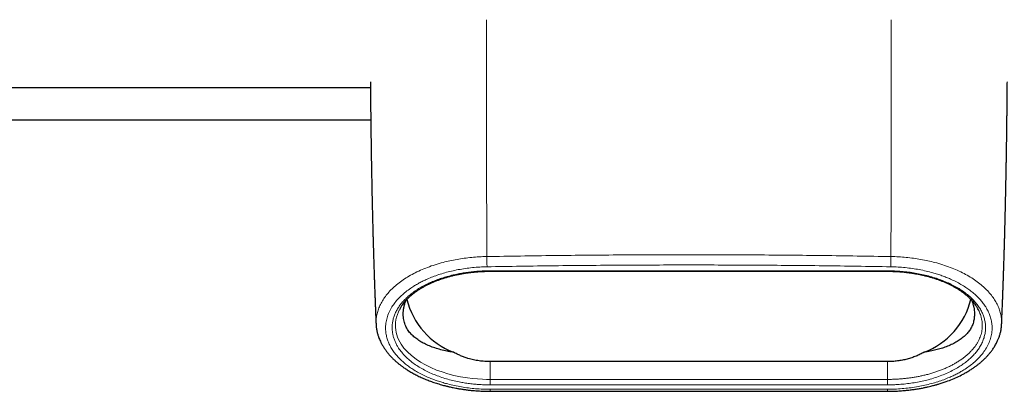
# Model space of a CAD drawing. Header units: millimetres. Extents: x 8 to 2314, y 12 to 2305.
# Tile 19 of 156: x 1063 to 1147, y 889 to 921. Entities that reach past the tile are written whole.
import ezdxf

# ---------------------------------------------------------------- set-up
doc = ezdxf.new("R2010")
doc.units = ezdxf.units.MM

msp = doc.modelspace()

# ---------------------------------------------------------------- linework, layer by layer
at = {"color": 7, "linetype": 'Continuous', "lineweight": 30}
for p, q in [((994.829, 915.409), (1092.67, 915.409)), ((1029.278, 912.642), (1092.698, 912.642)), ((1102.929, 899.696), (1136.929, 899.696)), ((1093.158, 895.163), (1093.158, 895.155)), ((1146.699, 895.155), (1146.699, 895.163)), ((1136.929, 891.965), (1102.929, 891.965))]:
    msp.add_line(p, q, dxfattribs=at)
at = {"color": 252, "linetype": 'Continuous', "lineweight": 0}
for p, q in [((1029.278, 912.645), (1092.698, 912.645)), ((1102.929, 899.737), (1136.929, 899.737)), ((1102.929, 899.696), (1102.929, 899.737)), ((1136.929, 899.696), (1136.929, 899.737)), ((1102.929, 891.965), (1102.929, 890.445)), ((1136.929, 891.965), (1136.929, 890.445)), ((1102.929, 890.445), (1102.929, 889.976)), ((1102.929, 890.445), (1136.929, 890.445)), ((1136.929, 890.445), (1136.929, 889.976)), ((1136.929, 889.601), (1102.928, 889.602)), ((1136.929, 889.976), (1102.929, 889.976))]:
    msp.add_line(p, q, dxfattribs=at)
at = {"color": 252, "linetype": 'Continuous', "lineweight": 0, "flags": 128}
msp.add_lwpolyline([(1095.127, 896.354), (1095.066, 896.23), (1094.975, 896.007), (1094.903, 895.777), (1094.85, 895.546), (1094.818, 895.313), (1094.805, 895.08), (1094.811, 894.875), (1094.833, 894.672), (1094.87, 894.468), (1094.923, 894.265), (1094.994, 894.06), (1095.08, 893.857), (1095.183, 893.655), (1095.302, 893.456), (1095.544, 893.122), (1095.838, 892.793), (1096.181, 892.476), (1096.579, 892.169), (1096.958, 891.919), (1097.379, 891.68), (1097.835, 891.457), (1098.332, 891.248), (1098.8, 891.08), (1099.301, 890.927), (1099.824, 890.792), (1100.376, 890.677), (1100.981, 890.579), (1101.403, 890.527), (1101.83, 890.487), (1102.262, 890.461), (1102.595, 890.449), (1102.928, 890.445), (1102.929, 890.445), (1102.929, 890.445)], dxfattribs=at)
at = {"color": 7, "linetype": 'Continuous', "lineweight": 30, "flags": 128}
msp.add_lwpolyline([(1102.929, 889.427), (1118.311, 889.428), (1136.929, 889.427)], dxfattribs=at)
at = {"color": 7, "linetype": 'Continuous', "lineweight": 30}
for centre, radius, start, end in [((1102.1, 898.852), 6.507, 193.96799, 249.15835), ((1137.768, 898.842), 6.494, 290.78264, 346.11242)]:
    msp.add_arc(centre, radius, start, end, dxfattribs=at)
at = {"color": 252, "linetype": 'Continuous', "lineweight": 0}
for points, knots in [([(1102.627, 900.954), (1102.625, 902.227), (1102.622, 904.778), (1102.617, 908.578), (1102.614, 912.594), (1102.611, 916.809), (1102.61, 919.747), (1102.609, 921.212)], [0, 0, 0, 0, 0.185675, 0.37219, 0.5593, 0.780253, 1, 1, 1, 1]), ([(1137.248, 921.212), (1137.248, 919.971), (1137.247, 917.479), (1137.244, 913.717), (1137.241, 910.202), (1137.238, 906.947), (1137.234, 903.958), (1137.232, 901.954), (1137.23, 900.954)], [0, 0, 0, 0, 0.186252, 0.373777, 0.561041, 0.707832, 0.854192, 1, 1, 1, 1]), ([(1137.214, 900.954), (1135.294, 900.985), (1131.454, 901.047), (1125.691, 901.097), (1119.929, 901.114), (1114.166, 901.097), (1108.404, 901.047), (1104.563, 900.985), (1102.643, 900.954)], [0, 0, 0, 0, 0.166673, 0.333338, 0.5, 0.666662, 0.833327, 1, 1, 1, 1]), ([(1102.627, 900.954), (1102.412, 900.948), (1101.981, 900.935), (1101.339, 900.885), (1100.705, 900.812), (1100.082, 900.716), (1099.474, 900.597), (1098.845, 900.446), (1098.202, 900.259), (1097.554, 900.032), (1096.941, 899.78), (1096.367, 899.503), (1095.835, 899.203), (1095.348, 898.884), (1094.907, 898.548), (1094.514, 898.196), (1094.168, 897.829), (1093.872, 897.45), (1093.625, 897.062), (1093.428, 896.666), (1093.282, 896.265), (1093.189, 895.858), (1093.145, 895.49), (1093.154, 895.258), (1093.158, 895.163)], [0, 0, 0, 0, 0.039074, 0.078288, 0.11762, 0.157036, 0.196497, 0.23596, 0.28343, 0.331168, 0.379144, 0.427303, 0.475571, 0.524103, 0.572865, 0.621519, 0.670214, 0.7192, 0.768352, 0.817473, 0.866664, 0.916024, 0.965644, 1, 1, 1, 1]), ([(1102.643, 900.954), (1102.643, 900.931), (1102.641, 900.881), (1102.641, 900.777), (1102.641, 900.649), (1102.642, 900.507), (1102.645, 900.366), (1102.648, 900.241), (1102.652, 900.143), (1102.655, 900.1), (1102.656, 900.079)], [0, 0, 0, 0, 0.117714, 0.24824, 0.386757, 0.526416, 0.660525, 0.784799, 0.897856, 1, 1, 1, 1]), ([(1102.651, 900.079), (1104.571, 900.11), (1108.409, 900.172), (1114.167, 900.222), (1119.926, 900.239), (1125.685, 900.222), (1131.444, 900.172), (1135.282, 900.11), (1137.201, 900.079)], [0, 0, 0, 0, 0.166706, 0.333365, 0.5, 0.666635, 0.833294, 1, 1, 1, 1]), ([(1137.23, 900.954), (1137.231, 900.931), (1137.232, 900.881), (1137.233, 900.776), (1137.233, 900.649), (1137.231, 900.507), (1137.228, 900.365), (1137.225, 900.241), (1137.221, 900.142), (1137.218, 900.099), (1137.216, 900.079)], [0, 0, 0, 0, 0.117714, 0.24824, 0.386758, 0.526416, 0.660525, 0.784799, 0.897856, 1, 1, 1, 1]), ([(1146.699, 895.163), (1146.703, 895.261), (1146.712, 895.497), (1146.667, 895.867), (1146.572, 896.274), (1146.425, 896.675), (1146.228, 897.069), (1145.98, 897.455), (1145.684, 897.831), (1145.34, 898.197), (1144.948, 898.548), (1144.508, 898.884), (1144.022, 899.203), (1143.491, 899.502), (1142.919, 899.78), (1142.31, 900.031), (1141.666, 900.256), (1141.025, 900.442), (1140.395, 900.594), (1139.787, 900.714), (1139.163, 900.812), (1138.527, 900.885), (1137.882, 900.935), (1137.448, 900.948), (1137.23, 900.954)], [0, 0, 0, 0, 0.035607, 0.085247, 0.134509, 0.183551, 0.232535, 0.281623, 0.330613, 0.379257, 0.427662, 0.475949, 0.524251, 0.572641, 0.6208, 0.66837, 0.715683, 0.763129, 0.802755, 0.842259, 0.881683, 0.921075, 0.960491, 1, 1, 1, 1]), ([(1102.928, 889.602), (1102.718, 889.604), (1102.3, 889.609), (1101.677, 889.648), (1101.064, 889.71), (1100.461, 889.798), (1099.867, 889.912), (1099.341, 890.036), (1098.882, 890.164), (1098.487, 890.288), (1098.105, 890.422), (1097.695, 890.583), (1097.262, 890.776), (1096.815, 891.005), (1096.4, 891.248), (1096.019, 891.5), (1095.674, 891.76), (1095.359, 892.031), (1095.074, 892.313), (1094.819, 892.606), (1094.583, 892.926), (1094.373, 893.27), (1094.199, 893.639), (1094.072, 894.012), (1093.993, 894.39), (1093.959, 894.804), (1093.982, 895.248), (1094.082, 895.72), (1094.255, 896.185), (1094.487, 896.614), (1094.76, 897.006), (1095.059, 897.357), (1095.402, 897.694), (1095.79, 898.015), (1096.172, 898.287), (1096.53, 898.512), (1096.851, 898.694), (1097.185, 898.866), (1097.569, 899.045), (1098.01, 899.228), (1098.516, 899.408), (1099.048, 899.57), (1099.606, 899.713), (1100.188, 899.835), (1100.788, 899.934), (1101.402, 900.009), (1102.025, 900.06), (1102.443, 900.073), (1102.651, 900.079)], [0, 0, 0, 0, 0.0208273, 0.0414743, 0.0620776, 0.0827743, 0.1036999, 0.1249855, 0.1403822, 0.155758, 0.1711568, 0.1866225, 0.2074204, 0.2285138, 0.2499986, 0.2705282, 0.2910772, 0.311719, 0.3325257, 0.353568, 0.3749143, 0.3999084, 0.4248166, 0.4497406, 0.4747818, 0.50004, 0.5315001, 0.5626794, 0.5937718, 0.6249731, 0.6505554, 0.6757229, 0.7005934, 0.725289, 0.7499344, 0.7662191, 0.78224, 0.7980352, 0.8136443, 0.8342363, 0.8546711, 0.8750517, 0.8959504, 0.9167317, 0.9375205, 0.9585291, 0.97931, 1, 1, 1, 1]), ([(1102.929, 889.976), (1102.78, 889.978), (1102.483, 889.981), (1102.039, 890.002), (1101.593, 890.037), (1101.147, 890.086), (1100.703, 890.149), (1100.221, 890.235), (1099.707, 890.347), (1099.164, 890.492), (1098.64, 890.659), (1098.128, 890.851), (1097.636, 891.066), (1097.165, 891.306), (1096.727, 891.565), (1096.31, 891.85), (1095.924, 892.161), (1095.572, 892.499), (1095.269, 892.852), (1095.038, 893.185), (1094.867, 893.492), (1094.742, 893.77), (1094.644, 894.052), (1094.574, 894.339), (1094.534, 894.63), (1094.523, 894.929), (1094.545, 895.234), (1094.602, 895.546), (1094.694, 895.858), (1094.822, 896.171), (1094.988, 896.482), (1095.188, 896.783), (1095.42, 897.073), (1095.682, 897.351), (1095.981, 897.623), (1096.318, 897.889), (1096.694, 898.146), (1097.084, 898.378), (1097.481, 898.585), (1097.881, 898.77), (1098.308, 898.943), (1098.763, 899.104), (1099.245, 899.251), (1099.718, 899.373), (1100.175, 899.472), (1100.613, 899.552), (1101.066, 899.619), (1101.531, 899.672), (1102.008, 899.71), (1102.475, 899.733), (1102.782, 899.735), (1102.929, 899.737)], [0, 0, 0, 0, 0.015612, 0.031239, 0.046852, 0.063017, 0.079198, 0.095364, 0.116738, 0.138113, 0.160011, 0.18191, 0.205262, 0.228616, 0.252501, 0.276388, 0.302818, 0.329249, 0.356282, 0.383316, 0.403213, 0.423124, 0.443022, 0.463394, 0.48378, 0.504153, 0.526014, 0.547892, 0.569753, 0.592266, 0.614796, 0.637306, 0.658785, 0.680283, 0.70176, 0.724032, 0.746329, 0.768599, 0.787599, 0.806617, 0.825616, 0.845365, 0.865136, 0.884883, 0.9012, 0.917533, 0.933849, 0.950764, 0.967696, 0.98461, 1, 1, 1, 1]), ([(1137.209, 900.079), (1137.418, 900.073), (1137.834, 900.061), (1138.452, 900.011), (1139.06, 899.937), (1139.657, 899.838), (1140.244, 899.715), (1140.762, 899.581), (1141.213, 899.446), (1141.6, 899.315), (1141.973, 899.175), (1142.373, 899.007), (1142.794, 898.808), (1143.228, 898.572), (1143.629, 898.324), (1143.996, 898.067), (1144.328, 897.802), (1144.629, 897.527), (1144.899, 897.242), (1145.14, 896.946), (1145.36, 896.624), (1145.554, 896.277), (1145.71, 895.906), (1145.82, 895.531), (1145.881, 895.152), (1145.897, 894.739), (1145.853, 894.295), (1145.732, 893.824), (1145.537, 893.362), (1145.285, 892.935), (1144.993, 892.547), (1144.677, 892.199), (1144.316, 891.867), (1143.913, 891.551), (1143.516, 891.285), (1143.145, 891.065), (1142.815, 890.887), (1142.471, 890.72), (1142.077, 890.547), (1141.624, 890.372), (1141.108, 890.2), (1140.565, 890.047), (1139.998, 889.913), (1139.408, 889.801), (1138.801, 889.713), (1138.182, 889.649), (1137.556, 889.609), (1137.138, 889.604), (1136.929, 889.601)], [0, 0, 0, 0, 0.020744, 0.041343, 0.061933, 0.08265, 0.103627, 0.124994, 0.140383, 0.155756, 0.171155, 0.186623, 0.207425, 0.228521, 0.250004, 0.270552, 0.291114, 0.311763, 0.332568, 0.3536, 0.374925, 0.399937, 0.424854, 0.449776, 0.474804, 0.500038, 0.531529, 0.562718, 0.5938, 0.624973, 0.650592, 0.675775, 0.700643, 0.72532, 0.749934, 0.766223, 0.782245, 0.798039, 0.813646, 0.834234, 0.854669, 0.875055, 0.895935, 0.916714, 0.937521, 0.958513, 0.979294, 1, 1, 1, 1]), ([(1136.929, 899.737), (1137.13, 899.734), (1137.533, 899.729), (1138.133, 899.69), (1138.725, 899.629), (1139.312, 899.542), (1139.888, 899.431), (1140.452, 899.295), (1140.992, 899.137), (1141.518, 898.956), (1142.025, 898.75), (1142.509, 898.52), (1142.958, 898.273), (1143.386, 898), (1143.787, 897.7), (1144.154, 897.374), (1144.472, 897.036), (1144.731, 896.698), (1144.937, 896.365), (1145.095, 896.037), (1145.213, 895.706), (1145.292, 895.371), (1145.332, 895.023), (1145.329, 894.661), (1145.275, 894.288), (1145.173, 893.917), (1145.022, 893.55), (1144.834, 893.207), (1144.614, 892.889), (1144.37, 892.595), (1144.09, 892.309), (1143.775, 892.031), (1143.427, 891.765), (1143.034, 891.505), (1142.594, 891.253), (1142.104, 891.012), (1141.577, 890.791), (1141.018, 890.591), (1140.457, 890.425), (1139.902, 890.29), (1139.359, 890.183), (1138.8, 890.097), (1138.231, 890.032), (1137.726, 889.996), (1137.291, 889.979), (1137.049, 889.977), (1136.929, 889.976)], [0, 0, 0, 0, 0.021139, 0.042349, 0.063562, 0.084706, 0.106546, 0.128455, 0.150372, 0.172222, 0.195528, 0.218902, 0.242282, 0.265598, 0.291709, 0.317895, 0.344087, 0.370207, 0.393702, 0.417262, 0.440846, 0.464412, 0.487912, 0.514016, 0.540206, 0.566425, 0.592613, 0.618716, 0.640909, 0.663193, 0.685516, 0.70783, 0.730093, 0.752272, 0.776229, 0.800301, 0.824401, 0.848449, 0.872384, 0.892763, 0.913236, 0.933735, 0.954199, 0.974571, 0.987285, 1, 1, 1, 1]), ([(1136.929, 890.445), (1136.929, 890.445), (1137.044, 890.445), (1137.277, 890.448), (1137.622, 890.461), (1137.963, 890.481), (1138.302, 890.51), (1138.639, 890.546), (1138.975, 890.591), (1139.308, 890.644), (1139.639, 890.706), (1139.965, 890.775), (1140.299, 890.855), (1140.636, 890.947), (1140.978, 891.052), (1141.309, 891.165), (1141.632, 891.288), (1141.944, 891.419), (1142.246, 891.559), (1142.534, 891.707), (1142.815, 891.866), (1143.085, 892.034), (1143.345, 892.214), (1143.588, 892.4), (1143.815, 892.594), (1144.024, 892.794), (1144.216, 893.001), (1144.388, 893.213), (1144.539, 893.425), (1144.668, 893.638), (1144.777, 893.85), (1144.869, 894.066), (1144.943, 894.285), (1144.998, 894.508), (1145.035, 894.733), (1145.053, 894.96), (1145.052, 895.212), (1145.024, 895.472), (1144.969, 895.739), (1144.897, 895.972), (1144.815, 896.183), (1144.753, 896.31), (1144.724, 896.371)], [0, 0, 0, 0, 0.000004, 0.020998, 0.042046, 0.062693, 0.08339, 0.104316, 0.125291, 0.146629, 0.168019, 0.189644, 0.211319, 0.235666, 0.260079, 0.28478, 0.309544, 0.334755, 0.360027, 0.385582, 0.411195, 0.438501, 0.465872, 0.493526, 0.521242, 0.549397, 0.577612, 0.606106, 0.634659, 0.661659, 0.688705, 0.715963, 0.743268, 0.770908, 0.798597, 0.826504, 0.854461, 0.891036, 0.921703, 0.952437, 0.977296, 1, 1, 1, 1]), ([(1102.929, 889.43), (1102.929, 889.43), (1102.929, 889.431), (1102.929, 889.463), (1102.929, 889.518), (1102.929, 889.574), (1102.929, 889.602)], [0, 0, 0, 0, 0.211312, 0.484656, 0.747773, 1, 1, 1, 1]), ([(1136.929, 889.43), (1136.929, 889.43), (1136.929, 889.431), (1136.929, 889.463), (1136.929, 889.517), (1136.929, 889.574), (1136.929, 889.601)], [0, 0, 0, 0, 0.210689, 0.484291, 0.747613, 1, 1, 1, 1])]:
    msp.add_open_spline(points, degree=3, knots=knots, dxfattribs=at)
at = {"color": 7, "linetype": 'Continuous', "lineweight": 30}
for points, knots in [([(1092.665, 915.91), (1092.665, 915.899), (1092.667, 915.717), (1092.67, 915.364), (1092.675, 914.851), (1092.68, 914.341), (1092.685, 913.85), (1092.69, 913.369), (1092.695, 912.886), (1092.701, 912.374), (1092.708, 911.834), (1092.716, 911.279), (1092.724, 910.723), (1092.731, 910.253), (1092.737, 909.874), (1092.741, 909.588), (1092.745, 909.355), (1092.748, 909.172), (1092.75, 909.04), (1092.752, 908.928), (1092.754, 908.838), (1092.755, 908.762), (1092.756, 908.689), (1092.758, 908.607), (1092.759, 908.512), (1092.761, 908.403), (1092.763, 908.282), (1092.766, 908.139), (1092.769, 907.974), (1092.773, 907.785), (1092.777, 907.578), (1092.781, 907.354), (1092.786, 907.113), (1092.791, 906.855), (1092.799, 906.432), (1092.812, 905.861), (1092.827, 905.179), (1092.842, 904.548), (1092.856, 903.967), (1092.87, 903.411), (1092.883, 902.934), (1092.894, 902.535), (1092.903, 902.212), (1092.912, 901.909), (1092.92, 901.625), (1092.928, 901.361), (1092.935, 901.12), (1092.942, 900.891), (1092.949, 900.662), (1092.957, 900.419), (1092.965, 900.159), (1092.975, 899.855), (1092.987, 899.507), (1093, 899.117), (1093.014, 898.716), (1093.028, 898.308), (1093.042, 897.924), (1093.056, 897.563), (1093.069, 897.227), (1093.082, 896.887), (1093.095, 896.54), (1093.111, 896.165), (1093.127, 895.754), (1093.142, 895.413), (1093.15, 895.213), (1093.153, 895.163)], [0, 0, 0, 0, 0.001508, 0.026456, 0.051271, 0.075952, 0.100513, 0.122411, 0.145738, 0.170494, 0.196679, 0.224005, 0.250948, 0.277285, 0.292044, 0.305877, 0.318688, 0.325759, 0.332325, 0.337793, 0.342102, 0.345354, 0.348692, 0.352661, 0.35726, 0.362489, 0.368349, 0.374839, 0.383115, 0.392232, 0.402189, 0.412985, 0.424621, 0.437097, 0.450256, 0.485735, 0.519754, 0.548895, 0.576872, 0.603685, 0.629334, 0.645763, 0.661333, 0.675949, 0.689611, 0.70232, 0.714076, 0.724451, 0.735369, 0.74708, 0.759585, 0.772883, 0.790953, 0.809885, 0.82916, 0.848777, 0.868735, 0.884656, 0.900787, 0.917127, 0.933676, 0.950808, 0.971162, 0.992815, 1, 1, 1, 1]), ([(1146.704, 895.163), (1146.707, 895.221), (1146.716, 895.43), (1146.73, 895.77), (1146.747, 896.174), (1146.762, 896.546), (1146.776, 896.904), (1146.79, 897.255), (1146.803, 897.601), (1146.816, 897.964), (1146.83, 898.344), (1146.844, 898.741), (1146.858, 899.13), (1146.871, 899.51), (1146.882, 899.849), (1146.892, 900.145), (1146.9, 900.399), (1146.907, 900.637), (1146.914, 900.861), (1146.921, 901.099), (1146.929, 901.367), (1146.939, 901.675), (1146.948, 902.01), (1146.959, 902.371), (1146.97, 902.798), (1146.984, 903.29), (1146.998, 903.847), (1147.012, 904.43), (1147.027, 905.038), (1147.041, 905.671), (1147.053, 906.208), (1147.062, 906.641), (1147.068, 906.955), (1147.074, 907.255), (1147.08, 907.534), (1147.085, 907.793), (1147.089, 908.032), (1147.093, 908.25), (1147.097, 908.445), (1147.1, 908.617), (1147.102, 908.757), (1147.104, 908.868), (1147.105, 908.957), (1147.107, 909.045), (1147.109, 909.146), (1147.111, 909.274), (1147.113, 909.429), (1147.116, 909.608), (1147.119, 909.802), (1147.123, 910.008), (1147.126, 910.225), (1147.129, 910.454), (1147.133, 910.693), (1147.137, 910.946), (1147.14, 911.202), (1147.144, 911.455), (1147.147, 911.689), (1147.15, 911.906), (1147.152, 912.104), (1147.154, 912.287), (1147.157, 912.509), (1147.161, 912.785), (1147.165, 913.125), (1147.168, 913.436), (1147.171, 913.714), (1147.174, 913.954), (1147.176, 914.203), (1147.179, 914.459), (1147.181, 914.726), (1147.184, 915.009), (1147.187, 915.323), (1147.189, 915.626), (1147.191, 915.827), (1147.192, 915.909)], [0, 0, 0, 0, 0.008358, 0.030126, 0.048919, 0.066601, 0.083674, 0.100524, 0.117151, 0.133554, 0.152943, 0.172008, 0.190749, 0.209164, 0.226756, 0.239726, 0.251945, 0.263413, 0.274129, 0.284219, 0.297835, 0.312706, 0.328831, 0.346212, 0.364824, 0.390449, 0.417298, 0.445371, 0.474668, 0.50519, 0.536935, 0.552325, 0.567768, 0.582272, 0.595716, 0.6081, 0.619755, 0.630284, 0.639685, 0.647959, 0.655106, 0.659931, 0.66406, 0.667931, 0.672764, 0.678634, 0.686408, 0.695221, 0.704599, 0.714531, 0.725018, 0.736058, 0.747653, 0.759635, 0.77268, 0.784863, 0.796185, 0.806645, 0.816243, 0.82498, 0.833083, 0.848542, 0.864972, 0.882372, 0.893644, 0.905289, 0.917306, 0.929694, 0.942473, 0.956092, 0.970743, 0.988049, 1, 1, 1, 1]), ([(1095.372, 896.772), (1095.393, 896.802), (1095.452, 896.89), (1095.564, 897.033), (1095.707, 897.199), (1095.861, 897.361), (1096.026, 897.519), (1096.201, 897.673), (1096.388, 897.822), (1096.585, 897.968), (1096.792, 898.109), (1097.01, 898.245), (1097.236, 898.376), (1097.472, 898.502), (1097.716, 898.623), (1097.967, 898.737), (1098.224, 898.845), (1098.487, 898.947), (1098.757, 899.043), (1099.035, 899.133), (1099.319, 899.217), (1099.608, 899.294), (1099.901, 899.365), (1100.197, 899.429), (1100.496, 899.486), (1100.797, 899.536), (1101.102, 899.579), (1101.409, 899.616), (1101.718, 899.646), (1102.03, 899.669), (1102.344, 899.685), (1102.644, 899.695), (1102.839, 899.696), (1102.929, 899.697)], [0, 0, 0, 0, 0.019692, 0.056582, 0.093077, 0.12912, 0.164683, 0.199874, 0.234797, 0.269552, 0.30423, 0.338379, 0.372318, 0.406198, 0.439833, 0.473078, 0.505805, 0.53808, 0.570243, 0.602508, 0.634591, 0.666433, 0.697986, 0.729209, 0.760043, 0.790817, 0.821499, 0.852016, 0.882454, 0.912901, 0.94342, 0.974072, 1, 1, 1, 1]), ([(1136.929, 899.696), (1137.002, 899.696), (1137.182, 899.694), (1137.457, 899.686), (1137.761, 899.673), (1138.054, 899.653), (1138.353, 899.625), (1138.651, 899.592), (1138.954, 899.55), (1139.255, 899.502), (1139.555, 899.448), (1139.852, 899.386), (1140.145, 899.318), (1140.435, 899.243), (1140.719, 899.163), (1140.997, 899.076), (1141.268, 898.983), (1141.531, 898.885), (1141.785, 898.783), (1142.032, 898.674), (1142.273, 898.559), (1142.507, 898.438), (1142.734, 898.312), (1142.952, 898.181), (1143.161, 898.045), (1143.36, 897.904), (1143.55, 897.758), (1143.73, 897.609), (1143.899, 897.455), (1144.058, 897.298), (1144.205, 897.138), (1144.339, 896.974), (1144.431, 896.855), (1144.473, 896.79), (1144.479, 896.781)], [0, 0, 0, 0, 0.021249, 0.052324, 0.080176, 0.109825, 0.138388, 0.168467, 0.198848, 0.229529, 0.260494, 0.291721, 0.323181, 0.354839, 0.386655, 0.418584, 0.450576, 0.482578, 0.514521, 0.546391, 0.579229, 0.612239, 0.645544, 0.679149, 0.713055, 0.747261, 0.781757, 0.816532, 0.851572, 0.886856, 0.922366, 0.95809, 0.994381, 1, 1, 1, 1]), ([(1099.785, 892.771), (1099.689, 892.785), (1099.498, 892.813), (1099.129, 892.881), (1098.684, 892.981), (1098.185, 893.127), (1097.717, 893.3), (1097.285, 893.499), (1096.892, 893.722), (1096.541, 893.967), (1096.281, 894.193), (1096.092, 894.39), (1095.958, 894.55), (1095.838, 894.721), (1095.733, 894.909), (1095.644, 895.109), (1095.573, 895.322), (1095.52, 895.546), (1095.488, 895.785), (1095.477, 896.04), (1095.492, 896.312), (1095.534, 896.598), (1095.602, 896.878), (1095.661, 897.077), (1095.7, 897.178), (1095.706, 897.195)], [0, 0, 0, 0, 0.0297844, 0.0596233, 0.1196513, 0.1808705, 0.2424504, 0.3055822, 0.3690587, 0.4335637, 0.4984021, 0.5349236, 0.5715022, 0.6082594, 0.6450998, 0.6827675, 0.7205213, 0.7585461, 0.7966676, 0.8376156, 0.878703, 0.920292, 0.9620958, 0.9938654, 1, 1, 1, 1]), ([(1144.154, 897.191), (1144.155, 897.187), (1144.196, 897.08), (1144.252, 896.888), (1144.32, 896.608), (1144.361, 896.341), (1144.377, 896.101), (1144.375, 895.887), (1144.353, 895.631), (1144.291, 895.323), (1144.163, 894.976), (1144.014, 894.71), (1143.873, 894.519), (1143.718, 894.337), (1143.493, 894.114), (1143.173, 893.861), (1142.808, 893.627), (1142.4, 893.414), (1141.972, 893.234), (1141.531, 893.083), (1141.08, 892.959), (1140.597, 892.852), (1140.248, 892.798), (1140.072, 892.771)], [0, 0, 0, 0, 0.001446, 0.03942, 0.07764, 0.116453, 0.155419, 0.185941, 0.216518, 0.278034, 0.340808, 0.403985, 0.435251, 0.466557, 0.529411, 0.59318, 0.657271, 0.719824, 0.782712, 0.836367, 0.890263, 0.944975, 1, 1, 1, 1]), ([(1095.38, 896.782), (1095.354, 896.744), (1095.278, 896.635), (1095.194, 896.492), (1095.143, 896.386), (1095.127, 896.354)], [0, 0, 0, 0, 0.2674904, 0.7750998, 1, 1, 1, 1]), ([(1144.724, 896.371), (1144.721, 896.377), (1144.687, 896.45), (1144.604, 896.588), (1144.526, 896.723), (1144.475, 896.789), (1144.473, 896.791)], [0, 0, 0, 0, 0.041216, 0.512585, 0.984693, 1, 1, 1, 1]), ([(1093.153, 895.157), (1093.155, 895.115), (1093.16, 895.021), (1093.175, 894.885), (1093.196, 894.734), (1093.224, 894.582), (1093.258, 894.433), (1093.295, 894.296), (1093.331, 894.178), (1093.367, 894.074), (1093.413, 893.952), (1093.476, 893.797), (1093.569, 893.6), (1093.683, 893.387), (1093.819, 893.164), (1093.97, 892.943), (1094.127, 892.738), (1094.288, 892.547), (1094.46, 892.359), (1094.648, 892.171), (1094.843, 891.991), (1095.034, 891.829), (1095.222, 891.678), (1095.432, 891.522), (1095.68, 891.35), (1095.972, 891.165), (1096.295, 890.977), (1096.643, 890.793), (1097.015, 890.614), (1097.405, 890.446), (1097.803, 890.291), (1098.143, 890.173), (1098.42, 890.084), (1098.634, 890.02), (1098.837, 889.962), (1099.004, 889.918), (1099.13, 889.885), (1099.218, 889.864), (1099.294, 889.845), (1099.366, 889.828), (1099.458, 889.807), (1099.588, 889.778), (1099.766, 889.74), (1099.991, 889.696), (1100.262, 889.647), (1100.561, 889.599), (1100.882, 889.555), (1101.221, 889.515), (1101.596, 889.48), (1102.008, 889.451), (1102.456, 889.431), (1102.767, 889.429), (1102.929, 889.427)], [0, 0, 0, 0, 0.011964, 0.026205, 0.042765, 0.061627, 0.080042, 0.096106, 0.11017, 0.122235, 0.132953, 0.153427, 0.175935, 0.200762, 0.22797, 0.255627, 0.280853, 0.303918, 0.327808, 0.353239, 0.37798, 0.400167, 0.420203, 0.441429, 0.467942, 0.496959, 0.527257, 0.558349, 0.590105, 0.622379, 0.653828, 0.68367, 0.699709, 0.715279, 0.730347, 0.743647, 0.750784, 0.756969, 0.762202, 0.766532, 0.772097, 0.781276, 0.793492, 0.808743, 0.827012, 0.848269, 0.86823, 0.890254, 0.914434, 0.940781, 0.969301, 1, 1, 1, 1]), ([(1136.929, 889.427), (1137.098, 889.429), (1137.427, 889.432), (1137.905, 889.455), (1138.349, 889.489), (1138.759, 889.53), (1139.134, 889.578), (1139.493, 889.632), (1139.832, 889.69), (1140.146, 889.752), (1140.412, 889.809), (1140.632, 889.861), (1140.805, 889.905), (1140.935, 889.939), (1141.023, 889.963), (1141.083, 889.98), (1141.137, 889.995), (1141.205, 890.015), (1141.307, 890.045), (1141.445, 890.087), (1141.61, 890.139), (1141.782, 890.197), (1142.085, 890.304), (1142.504, 890.466), (1143.028, 890.7), (1143.46, 890.921), (1143.814, 891.122), (1144.085, 891.29), (1144.33, 891.455), (1144.551, 891.615), (1144.76, 891.776), (1144.971, 891.953), (1145.185, 892.147), (1145.391, 892.351), (1145.577, 892.555), (1145.751, 892.764), (1145.921, 892.989), (1146.063, 893.202), (1146.175, 893.392), (1146.259, 893.544), (1146.331, 893.689), (1146.392, 893.825), (1146.444, 893.951), (1146.491, 894.075), (1146.532, 894.196), (1146.57, 894.325), (1146.606, 894.462), (1146.638, 894.608), (1146.664, 894.757), (1146.684, 894.9), (1146.697, 895.029), (1146.702, 895.117), (1146.704, 895.157)], [0, 0, 0, 0, 0.032293, 0.06269, 0.091152, 0.117642, 0.142129, 0.164587, 0.188838, 0.210127, 0.228448, 0.243801, 0.256191, 0.265093, 0.27143, 0.275201, 0.278156, 0.283032, 0.289866, 0.300435, 0.313289, 0.326315, 0.339238, 0.382311, 0.424816, 0.468949, 0.495787, 0.522796, 0.547731, 0.570229, 0.592927, 0.616744, 0.643607, 0.671342, 0.697204, 0.722208, 0.749837, 0.780289, 0.799372, 0.81725, 0.833935, 0.849493, 0.864053, 0.877676, 0.892982, 0.907241, 0.923466, 0.941658, 0.959787, 0.975533, 0.988923, 1, 1, 1, 1]), ([(1102.929, 891.965), (1102.77, 891.968), (1102.451, 891.975), (1101.971, 892.028), (1101.493, 892.115), (1101.069, 892.225), (1100.701, 892.346), (1100.387, 892.47), (1100.08, 892.61), (1099.883, 892.717), (1099.785, 892.771)], [0, 0, 0, 0, 0.143449, 0.287878, 0.435373, 0.583931, 0.686977, 0.790405, 0.895004, 1, 1, 1, 1]), ([(1140.072, 892.771), (1139.96, 892.71), (1139.735, 892.588), (1139.377, 892.43), (1139.005, 892.293), (1138.615, 892.177), (1138.21, 892.084), (1137.79, 892.017), (1137.362, 891.973), (1137.073, 891.968), (1136.929, 891.965)], [0, 0, 0, 0, 0.119554, 0.239702, 0.361701, 0.484331, 0.611507, 0.739361, 0.869319, 1, 1, 1, 1])]:
    msp.add_open_spline(points, degree=3, knots=knots, dxfattribs=at)

doc.saveas('drawing.dxf')
